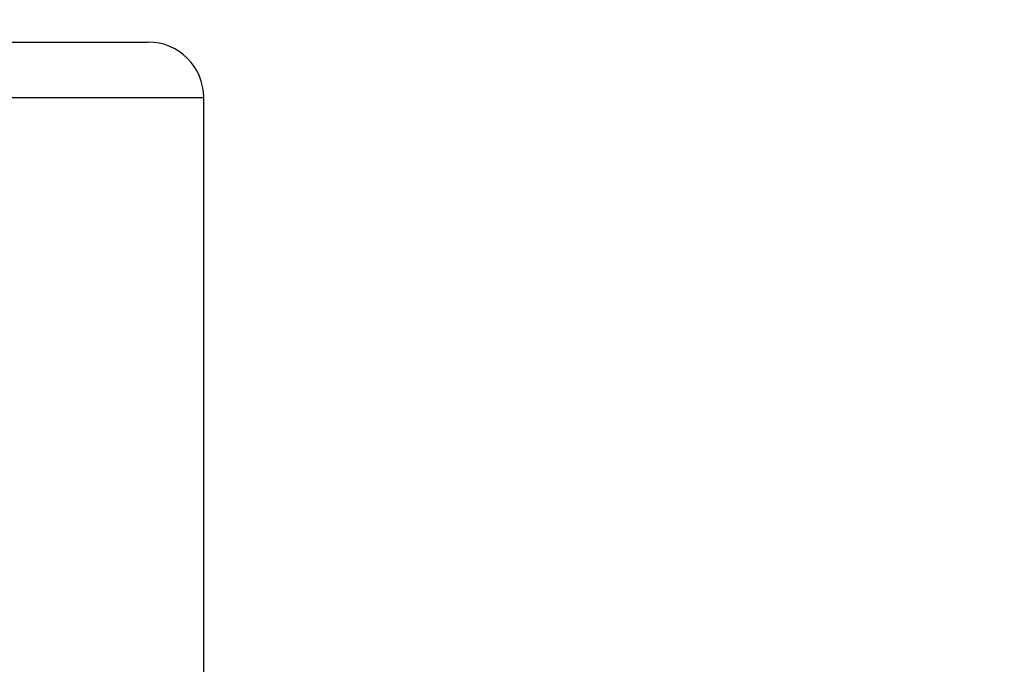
# Model space of a CAD drawing. Header units: millimetres. Extents: x 570 to 981, y 326 to 757.
# Tile 15 of 71: x 680.64 to 689.52, y 430.4 to 436.21. Entities that reach past the tile are written whole.
import ezdxf

# ---------------------------------------------------------------- set-up
doc = ezdxf.new("R2010")
doc.units = ezdxf.units.MM
doc.styles.add('SLDTEXTSTYLE0', font='TXT', dxfattribs={"width": 0.75})
doc.dimstyles.new('SLDDIMSTYLE0', dxfattribs={"dimtxt": 3.5, "dimasz": 3.556, "dimexe": 0, "dimexo": 0.0625, "dimgap": 0.875, "dimtad": 1, "dimdec": 0, "dimlfac": 2, "dimrnd": 1e-09, "dimzin": 12, "dimdsep": 46, "dimtxsty": 'SLDTEXTSTYLE0', "dimblk1": 'CLOSED', "dimblk2": 'CLOSED', "dimsah": 1, "dimcen": 0.09, "dimadec": 0, "dimazin": 3, "dimtfac": 1, "dimtofl": 0, "dimtmove": 0, "dimatfit": 3, "dimldrblk": 'CLOSED', "dimfxl": 0, "dimfrac": 2, "dimtolj": 1, "dimtzin": 12, "dimarcsym": 0})

# ---------------------------------------------------------------- blocks, each defined once
blk = doc.blocks.new('_Closed')
at = {"color": 0, "linetype": 'ByBlock', "lineweight": -2}
for p, q in [((-1, 0.166667), (0, 0)), ((-1, 0.166667), (-1, -0.166667)), ((0, 0), (-1, -0.166667)), ((0, 0), (-1, 0))]:
    blk.add_line(p, q, dxfattribs=at)
blk = doc.blocks.new('_D')
at = {"color": 7, "linetype": 'Continuous', "lineweight": 0}
for p, q in [((680.8022, 499.8879), (749.4687, 499.8879)), ((748.4687, 325.8258), (748.4687, 499.8879)), ((655.6233, 325.8258), (749.4687, 325.8258))]:
    blk.add_line(p, q, dxfattribs=at)
at = {"color": 7, "linetype": 'Continuous', "lineweight": 18, "xscale": 3.556, "yscale": 3.556}
for p, rotation in [((748.4687, 499.8879), 90.0000000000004), ((748.4687, 325.8258), 270.0000000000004)]:
    blk.add_blockref('_Closed', p, dxfattribs=dict(at, rotation=rotation))
at = {"color": 7, "linetype": 'Continuous', "lineweight": 18, "insert": (743.9569, 416.8584), "char_height": 3.5, "attachment_point": 1, "rotation": 90, "style": 'SLDTEXTSTYLE0'}
blk.add_mtext('348', dxfattribs=at)

msp = doc.modelspace()

# ---------------------------------------------------------------- linework, layer by layer
at = {"color": 7, "linetype": 'Continuous', "lineweight": 25}
for p, q in [((678.9722, 436.0054), (681.8022, 436.0054)), ((682.3022, 426.6903), (682.3022, 435.5054))]:
    msp.add_line(p, q, dxfattribs=at)
at = {"color": 8, "linetype": 'Continuous', "lineweight": 25}
msp.add_line((679.4198, 435.5054), (682.3022, 435.5054), dxfattribs=at)
at = {"color": 7, "linetype": 'Continuous', "lineweight": 25}
msp.add_arc((681.8022, 435.5054), 0.5, 0, 90, dxfattribs=at)

# ---------------------------------------------------------------- dimensions: what is measured, and where the dimension line sits
at = {"color": 7, "linetype": 'Continuous', "lineweight": 18}
dim = msp.add_linear_dim(base=(748.4687, 499.8879), p1=(654.6233, 325.8258), p2=(679.8022, 499.8879), angle=90, dimstyle='SLDDIMSTYLE0', dxfattribs=at)
dim.commit()
dim.dimension.update_dxf_attribs({"geometry": '_D', "text_midpoint": (748.4687, 420.7376), "dimtype": 160})

doc.saveas('drawing.dxf')
